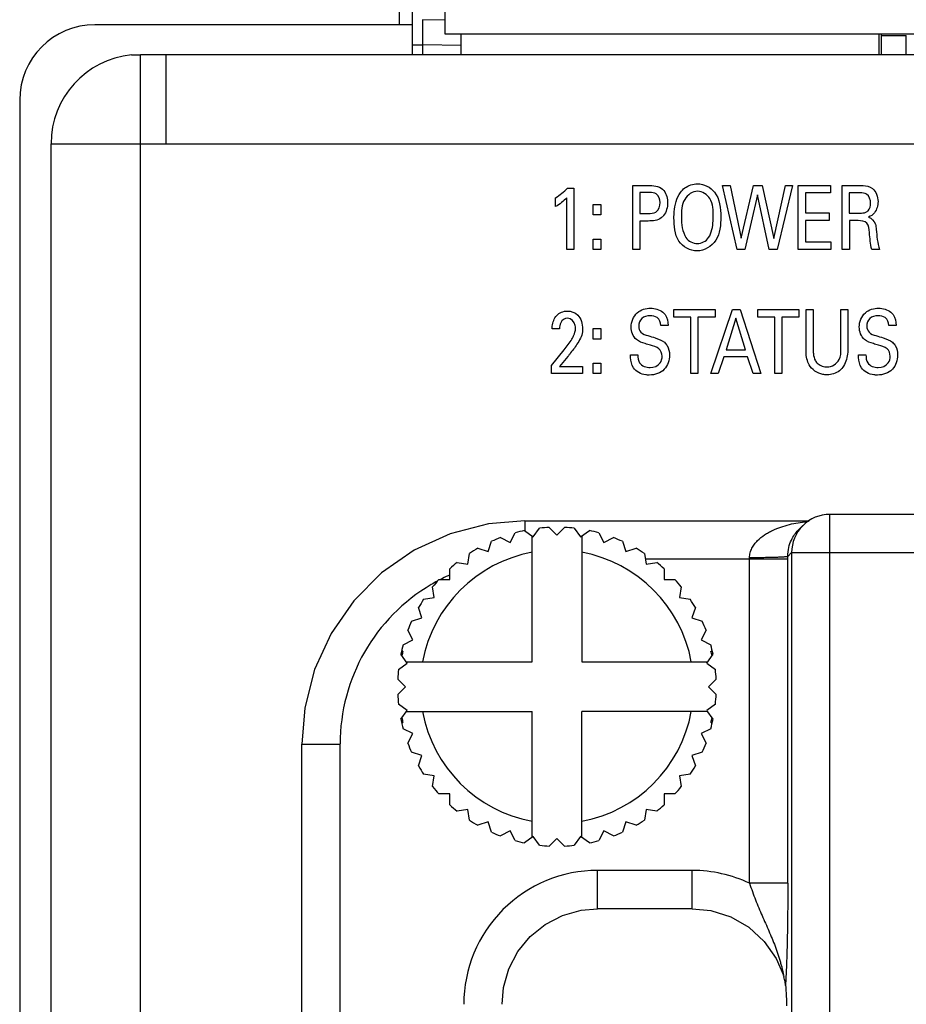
# Model space of a CAD drawing. Header units: inches. Extents: x 0 to 34, y 0 to 22.
# Tile 112 of 145: x 12.117 to 12.812, y 18.979 to 19.751. Entities that reach past the tile are written whole.
import ezdxf

# ---------------------------------------------------------------- set-up
doc = ezdxf.new("R2010")
doc.units = ezdxf.units.IN
doc.header["$LTSCALE"] = 1.87
doc.header["$MEASUREMENT"] = 0
doc.layers.get('0').update_dxf_attribs({"linetype": 'CONTINUOUS'})
doc.layers.add('02___PRT_ALL_AXES', color=7, linetype='CONTINUOUS')
doc.layers.add('ARTWORK', color=7, linetype='CONTINUOUS')

msp = doc.modelspace()

# ---------------------------------------------------------------- linework, layer by layer
at = {"color": 7, "linetype": 'CONTINUOUS'}
for p, q in [((12.42481, 19.74664), (12.42481, 19.85269)), ((12.44999, 19.8474), (12.44999, 19.7394)), ((12.41462, 19.74664), (12.41462, 19.82318)), ((12.42481, 19.74664), (12.17579, 19.74664)), ((12.43254, 19.75057), (12.43248, 19.73089)), ((12.45018, 19.75026), (12.43254, 19.75057)), ((12.44999, 19.7394), (15.27999, 19.7394)), ((12.42481, 19.73089), (12.43248, 19.73089)), ((12.43248, 19.73089), (12.43248, 19.72338)), ((12.46307, 19.73036), (12.43248, 19.73089)), ((12.81175, 19.72338), (12.81193, 19.73806)), ((12.11674, 19.68759), (12.11674, 16.56917)), ((12.75199, 18.21774), (12.75199, 19.36289)), ((13.00316, 19.36289), (12.75199, 19.36289)), ((12.51286, 19.35786), (12.51286, 19.34996)), ((12.51286, 19.35786), (12.73576, 19.35786)), ((12.53199, 19.35267), (12.53799, 19.34667)), ((12.53799, 19.34667), (12.54399, 19.35267)), ((12.72718, 19.3505), (12.73078, 19.3541)), ((12.50126, 19.34085), (12.50512, 19.34841)), ((12.51254, 19.35019), (12.5194, 19.3452)), ((12.51849, 19.24731), (12.51849, 19.34586)), ((12.5194, 19.3452), (12.52439, 19.35207)), ((12.5516, 19.35207), (12.55659, 19.3452)), ((12.55659, 19.3452), (12.56345, 19.35019)), ((12.55749, 19.34586), (12.55749, 19.24731)), ((12.57087, 19.34841), (12.57472, 19.34085)), ((12.48403, 19.33371), (12.48666, 19.34178)), ((12.4937, 19.3447), (12.50126, 19.34085)), ((12.57472, 19.34085), (12.58228, 19.3447)), ((12.58933, 19.34178), (12.59195, 19.33371)), ((12.46813, 19.32397), (12.46946, 19.33235)), ((12.47596, 19.33633), (12.48403, 19.33371)), ((12.59195, 19.33371), (12.60002, 19.33633)), ((12.60653, 19.33235), (12.60786, 19.32397)), ((12.719, 19.32988), (12.72201, 19.33289)), ((12.719, 19.32786), (12.719, 19.32988)), ((12.72201, 19.33289), (12.72201, 18.24774)), ((12.72201, 19.33289), (13.00316, 19.33289)), ((12.45975, 19.3253), (12.46813, 19.32397)), ((12.719, 19.32786), (12.60724, 19.32786)), ((12.60786, 19.32397), (12.61624, 19.3253)), ((12.68902, 19.0738), (12.68902, 19.32887)), ((12.719, 19.0738), (12.719, 19.32786)), ((12.45395, 19.31186), (12.45395, 19.32034)), ((12.62204, 19.32034), (12.62204, 19.31186)), ((12.44546, 19.31186), (12.45395, 19.31186)), ((12.62204, 19.31186), (12.63052, 19.31186)), ((12.44184, 19.29767), (12.44051, 19.30605)), ((12.63548, 19.30605), (12.63415, 19.29767)), ((12.43346, 19.29635), (12.44184, 19.29767)), ((12.63415, 19.29767), (12.64253, 19.29635)), ((12.43209, 19.28177), (12.42947, 19.28984)), ((12.64652, 19.28984), (12.64389, 19.28177)), ((12.42402, 19.27915), (12.43209, 19.28177)), ((12.64389, 19.28177), (12.65196, 19.27915)), ((12.42495, 19.26454), (12.4211, 19.2721)), ((12.65488, 19.2721), (12.65103, 19.26454)), ((12.41739, 19.26069), (12.42495, 19.26454)), ((12.65103, 19.26454), (12.65859, 19.26069)), ((12.4206, 19.2464), (12.41561, 19.25327)), ((12.4172, 19.25581), (12.41617, 19.25581)), ((12.65539, 19.2464), (12.66037, 19.25327)), ((12.65982, 19.25581), (12.65879, 19.25581)), ((12.41374, 19.24142), (12.4206, 19.2464)), ((12.41994, 19.24731), (12.51849, 19.24731)), ((12.55749, 19.24731), (12.65604, 19.24731)), ((12.65539, 19.2464), (12.66225, 19.24142)), ((12.41914, 19.22781), (12.41314, 19.23381)), ((12.66285, 19.23381), (12.65685, 19.22781)), ((12.41314, 19.22181), (12.41914, 19.22781)), ((12.65685, 19.22781), (12.66285, 19.22181)), ((12.4206, 19.20922), (12.41374, 19.21421)), ((12.66225, 19.21421), (12.65539, 19.20922)), ((12.41561, 19.20235), (12.4206, 19.20922)), ((12.41994, 19.20831), (12.51849, 19.20831)), ((12.51849, 19.10976), (12.51849, 19.20831)), ((12.55749, 19.10976), (12.55749, 19.20831)), ((12.65604, 19.20831), (12.55749, 19.20831)), ((12.66037, 19.20235), (12.65539, 19.20922)), ((12.41617, 19.19981), (12.4172, 19.19981)), ((12.65879, 19.19981), (12.65982, 19.19981)), ((12.42495, 19.19108), (12.41739, 19.19493)), ((12.4211, 19.18352), (12.42495, 19.19108)), ((12.65859, 19.19493), (12.65103, 19.19108)), ((12.65103, 19.19108), (12.65488, 19.18352)), ((12.33795, 18.39768), (12.33795, 19.18294)), ((12.33795, 19.18294), (12.36795, 19.18294)), ((12.36795, 18.39768), (12.36795, 19.18294)), ((12.43209, 19.17385), (12.42402, 19.17647)), ((12.65196, 19.17647), (12.64389, 19.17385)), ((12.42947, 19.16578), (12.43209, 19.17385)), ((12.64389, 19.17385), (12.64652, 19.16578)), ((12.44184, 19.15795), (12.43346, 19.15928)), ((12.44051, 19.14957), (12.44184, 19.15795)), ((12.64253, 19.15928), (12.63415, 19.15795)), ((12.63415, 19.15795), (12.63548, 19.14957)), ((12.45395, 19.14377), (12.44546, 19.14377)), ((12.45395, 19.13528), (12.45395, 19.14377)), ((12.62204, 19.14377), (12.62204, 19.13528)), ((12.63052, 19.14377), (12.62204, 19.14377)), ((12.46813, 19.13165), (12.45975, 19.13033)), ((12.46946, 19.12327), (12.46813, 19.13165)), ((12.60786, 19.13165), (12.60653, 19.12327)), ((12.61624, 19.13033), (12.60786, 19.13165)), ((12.48403, 19.12191), (12.47596, 19.11929)), ((12.48666, 19.11384), (12.48403, 19.12191)), ((12.59195, 19.12191), (12.58933, 19.11384)), ((12.60002, 19.11929), (12.59195, 19.12191)), ((12.50126, 19.11477), (12.4937, 19.11092)), ((12.50512, 19.10721), (12.50126, 19.11477)), ((12.57472, 19.11477), (12.57087, 19.10721)), ((12.58228, 19.11092), (12.57472, 19.11477)), ((12.5194, 19.11042), (12.51254, 19.10543)), ((12.52439, 19.10355), (12.5194, 19.11042)), ((12.53799, 19.10896), (12.53199, 19.10296)), ((12.54399, 19.10296), (12.53799, 19.10896)), ((12.55659, 19.11042), (12.5516, 19.10355)), ((12.56345, 19.10543), (12.55659, 19.11042)), ((12.56986, 19.05388), (12.56986, 19.08388)), ((12.64412, 19.08388), (12.56986, 19.08388)), ((12.64412, 19.05388), (12.64412, 19.08388)), ((12.719, 19.07379), (12.68902, 19.07379)), ((12.64412, 19.05388), (12.56986, 19.05388)), ((12.71799, 19.00972), (12.71722, 18.99379)), ((12.71551, 19.00175), (12.71584, 19.00064)), ((12.71559, 19.00156), (12.71551, 19.00175))]:
    msp.add_line(p, q, dxfattribs=at)
at = {"color": 3, "linetype": 'CONTINUOUS'}
for p, q in [((12.46295, 19.72338), (12.46295, 19.7394)), ((12.79059, 19.72338), (12.79059, 19.7394)), ((12.20444, 19.72304), (12.21135, 19.72304)), ((12.21135, 19.72338), (15.26199, 19.72338)), ((12.21135, 16.53372), (12.21135, 19.72304)), ((12.23135, 19.72338), (12.23135, 19.65338)), ((12.14135, 16.60338), (12.14135, 19.65338)), ((12.14135, 19.65338), (15.33199, 19.65338))]:
    msp.add_line(p, q, dxfattribs=at)
at = {"color": 7, "linetype": 'CONTINUOUS'}
for points in [[(12.51286, 19.35786), (12.48423, 19.3555), (12.45419, 19.34773), (12.426, 19.33478), (12.40054, 19.31705), (12.37862, 19.2951), (12.36092, 19.26962), (12.348, 19.24141), (12.34027, 19.21137), (12.33795, 19.18294)], [(12.49493, 18.97894), (12.49609, 18.99211), (12.50026, 19.00672), (12.5073, 19.02021), (12.51693, 19.032), (12.52874, 19.0416), (12.54225, 19.04861), (12.55687, 19.05274), (12.56986, 19.05388)], [(12.64412, 19.05388), (12.65854, 19.05248), (12.67423, 19.04757), (12.68848, 19.03935), (12.70059, 19.02822), (12.70998, 19.01471), (12.71551, 19.00175)]]:
    msp.add_lwpolyline(points, dxfattribs=at)
for centre, radius, start, end in [((12.17579, 19.68759), 0.05906, 90, 180), ((12.75199, 19.33289), 0.03, 89.99833, 135.22058), ((12.53799, 19.22781), 0.125, 92.75125, 96.24875), ((12.53799, 19.22781), 0.125, 83.75125, 87.24875), ((12.75195, 19.33293), 0.02994, 135.22685, 180.07958), ((12.74461, 19.25194), 0.1059, 95.12487, 95.74539), ((12.53799, 19.22781), 0.125, 101.75125, 105.24875), ((12.53799, 19.22781), 0.125, 74.75125, 78.24875), ((12.53799, 19.22781), 0.125, 110.75125, 114.24875), ((12.53799, 19.22781), 0.125, 65.75125, 69.24875), ((12.53799, 19.22781), 0.10716, 100.48488, 169.51512), ((12.53799, 19.22781), 0.125, 119.75125, 123.24875), ((12.53799, 19.22781), 0.10716, 10.48488, 79.51512), ((12.53799, 19.22781), 0.125, 56.75125, 60.24875), ((12.53799, 19.22781), 0.125, 128.75125, 132.24875), ((12.53799, 19.22781), 0.125, 47.75125, 51.24875), ((12.51281, 19.18298), 0.14487, 114.53597, 117.12542), ((12.51284, 19.18291), 0.14494, 113.99601, 114.536), ((12.51283, 19.18298), 0.14488, 120.41541, 180.01368), ((12.51283, 19.18295), 0.1449, 118.28538, 120.40913), ((12.53799, 19.22781), 0.125, 137.75125, 141.24875), ((12.53799, 19.22781), 0.125, 38.75125, 42.24875), ((12.53799, 19.22781), 0.125, 146.75125, 150.24875), ((12.53799, 19.22781), 0.125, 29.75125, 33.24875), ((12.53799, 19.22781), 0.125, 155.75125, 159.24875), ((12.53799, 19.22781), 0.125, 20.75125, 24.24875), ((12.53799, 19.22781), 0.125, 164.75125, 168.24875), ((12.53799, 19.22781), 0.125, 11.75125, 15.24875), ((12.53799, 19.22781), 0.124, 166.9493, 168.67131), ((12.53799, 19.22781), 0.124, 11.32869, 13.0507), ((12.53799, 19.22781), 0.125, 173.75125, 177.24875), ((12.53799, 19.22781), 0.125, 2.75125, 6.24875), ((12.53799, 19.22781), 0.125, 182.75125, 186.24875), ((12.53799, 19.22781), 0.125, 353.75125, 357.24875), ((12.53799, 19.22781), 0.10716, 190.48488, 259.51512), ((12.53799, 19.22781), 0.10716, 280.48488, 349.51512), ((12.53799, 19.22781), 0.125, 191.75125, 195.24875), ((12.53799, 19.22781), 0.124, 191.32869, 193.0507), ((12.53799, 19.22781), 0.125, 344.75125, 348.24875), ((12.53799, 19.22781), 0.124, 346.9493, 348.67131), ((12.53799, 19.22781), 0.125, 200.75125, 204.24875), ((12.53799, 19.22781), 0.125, 335.75125, 339.24875), ((12.53799, 19.22781), 0.125, 209.75125, 213.24875), ((12.53799, 19.22781), 0.125, 326.75125, 330.24875), ((12.53799, 19.22781), 0.125, 218.75125, 222.24875), ((12.53799, 19.22781), 0.125, 317.75125, 321.24875), ((12.53799, 19.22781), 0.125, 227.75125, 231.24875), ((12.53799, 19.22781), 0.125, 308.75125, 312.24875), ((12.53799, 19.22781), 0.125, 236.75125, 240.24875), ((12.53799, 19.22781), 0.125, 299.75125, 303.24875), ((12.53799, 19.22781), 0.125, 245.75125, 249.24875), ((12.53799, 19.22781), 0.125, 290.75125, 294.24875), ((12.53799, 19.22781), 0.125, 254.75125, 258.24875), ((12.53799, 19.22781), 0.125, 281.75125, 285.24875), ((12.53799, 19.22781), 0.125, 263.75125, 267.24875), ((12.53799, 19.22781), 0.125, 272.75125, 276.24875), ((12.56984, 18.97897), 0.10491, 89.9861, 180.0139), ((12.64412, 18.97881), 0.10506, 64.69731, 89.99772)]:
    msp.add_arc(centre, radius, start, end, dxfattribs=at)
at = {"color": 3, "linetype": 'CONTINUOUS'}
msp.add_arc((12.21135, 19.65338), 0.07, 95.66895, 180, dxfattribs=at)
at = {"color": 7, "linetype": 'CONTINUOUS'}
for points, knots in [([(12.68902, 19.32887), (12.68902, 19.32952), (12.6891, 19.33083), (12.68946, 19.33275), (12.69005, 19.33459), (12.69107, 19.33692), (12.69274, 19.33957), (12.69597, 19.34326), (12.69979, 19.34626), (12.70388, 19.34873), (12.70808, 19.35088), (12.71353, 19.35307), (12.72025, 19.35504), (12.72709, 19.35646), (12.7317, 19.35708), (12.73401, 19.35731)], [0, 0, 0, 0, 0.034086, 0.068072, 0.101708, 0.134967, 0.200346, 0.264489, 0.389985, 0.451947, 0.513529, 0.635868, 0.757557, 0.878873, 1, 1, 1, 1]), ([(12.719, 19.32988), (12.719, 19.33228), (12.71949, 19.33672), (12.72149, 19.34254), (12.7241, 19.34705), (12.72615, 19.34947), (12.72718, 19.3505)], [0, 0, 0, 0, 0.316636, 0.584145, 0.807073, 1, 1, 1, 1]), ([(12.719, 19.32988), (12.71899, 19.32987), (12.71897, 19.32985), (12.71889, 19.32981), (12.71874, 19.32977), (12.71852, 19.32973), (12.71823, 19.32968), (12.71787, 19.32963), (12.71745, 19.32959), (12.71696, 19.32954), (12.71618, 19.32948), (12.71505, 19.3294), (12.71352, 19.32932), (12.71176, 19.32924), (12.7098, 19.32917), (12.70764, 19.3291), (12.70531, 19.32905), (12.70283, 19.32899), (12.69929, 19.32894), (12.69467, 19.32889), (12.69093, 19.32887), (12.68902, 19.32887)], [0, 0, 0, 0, 0.001381, 0.003262, 0.008631, 0.016204, 0.025992, 0.03799, 0.052184, 0.068555, 0.087068, 0.130317, 0.181527, 0.240276, 0.306018, 0.378107, 0.455895, 0.53869, 0.625745, 0.809551, 1, 1, 1, 1]), ([(12.68902, 19.07379), (12.68974, 19.0716), (12.69123, 19.06725), (12.69366, 19.06085), (12.69621, 19.05459), (12.69885, 19.04846), (12.70152, 19.04242), (12.70415, 19.03644), (12.70668, 19.03047), (12.70827, 19.02646), (12.70903, 19.02445)], [0, 0, 0, 0, 0.130016, 0.258737, 0.385671, 0.510866, 0.634611, 0.757239, 0.879009, 1, 1, 1, 1]), ([(12.719, 19.0738), (12.719, 19.06784), (12.71896, 19.05623), (12.71875, 19.03944), (12.71844, 19.02404), (12.71815, 19.01429), (12.71799, 19.00972)], [0, 0, 0, 0, 0.278786, 0.543642, 0.785573, 1, 1, 1, 1]), ([(12.70903, 19.02445), (12.70942, 19.02342), (12.71018, 19.02136), (12.71108, 19.01877), (12.71177, 19.0167), (12.71226, 19.01515), (12.71274, 19.01359), (12.71319, 19.01205), (12.71362, 19.01051), (12.71402, 19.00898), (12.71434, 19.00771), (12.71458, 19.00671), (12.71475, 19.00598), (12.71492, 19.00525), (12.71507, 19.00455), (12.71519, 19.00397), (12.71528, 19.00353), (12.71534, 19.00321), (12.7154, 19.0029), (12.71545, 19.00261), (12.7155, 19.00234), (12.71554, 19.0021), (12.71557, 19.00192), (12.71558, 19.00179), (12.71559, 19.00172), (12.7156, 19.00166), (12.7156, 19.00161), (12.7156, 19.00158), (12.71559, 19.00156), (12.71559, 19.00156)], [0, 0, 0, 0, 0.138365, 0.276118, 0.344699, 0.413023, 0.481029, 0.548634, 0.615724, 0.682118, 0.747524, 0.779724, 0.811465, 0.842633, 0.87304, 0.902392, 0.916563, 0.930272, 0.943401, 0.955832, 0.967395, 0.977761, 0.986573, 0.990285, 0.99347, 0.996079, 0.99806, 0.999372, 1, 1, 1, 1]), ([(12.71722, 18.99379), (12.71718, 18.99418), (12.71707, 18.99509), (12.7168, 18.99664), (12.71639, 18.99854), (12.71604, 18.99991), (12.71584, 19.00063)], [0, 0, 0, 0, 0.167256, 0.394263, 0.675848, 1, 1, 1, 1]), ([(12.71722, 18.99379), (12.7174, 18.99186), (12.71782, 18.98655), (12.71799, 18.98123), (12.71799, 18.97786)], [0, 0, 0, 0, 0.36558, 1, 1, 1, 1])]:
    msp.add_open_spline(points, degree=3, knots=knots, dxfattribs=at)
at = {"layer": '02___PRT_ALL_AXES', "color": 7, "linetype": 'CONTINUOUS'}
for p, q in [((12.42481, 19.72338), (12.42481, 19.74664)), ((12.7922, 19.7394), (12.7922, 19.72338)), ((12.7922, 19.73806), (12.81193, 19.73806))]:
    msp.add_line(p, q, dxfattribs=at)
at = {"layer": 'ARTWORK', "color": 40, "linetype": 'CONTINUOUS'}
for p, q in [((12.5462, 19.61859), (12.55114, 19.61859)), ((12.55114, 19.61859), (12.55114, 19.57048)), ((12.59743, 19.57048), (12.59743, 19.62068)), ((12.59743, 19.62068), (12.61087, 19.62068)), ((12.60298, 19.61504), (12.60298, 19.59864)), ((12.61076, 19.61504), (12.60298, 19.61504)), ((12.67931, 19.57048), (12.66793, 19.62068)), ((12.66793, 19.62068), (12.67387, 19.62068)), ((12.67387, 19.62068), (12.68253, 19.57938)), ((12.68253, 19.57938), (12.69208, 19.62068)), ((12.69208, 19.62068), (12.69896, 19.62068)), ((12.69896, 19.62068), (12.70802, 19.57904)), ((12.70802, 19.57904), (12.71713, 19.62068)), ((12.72256, 19.62068), (12.71068, 19.57048)), ((12.71713, 19.62068), (12.72256, 19.62068)), ((12.72726, 19.57048), (12.72726, 19.62068)), ((12.72726, 19.62068), (12.75241, 19.62068)), ((12.75241, 19.62068), (12.75241, 19.61476)), ((12.76176, 19.57048), (12.76176, 19.62068)), ((12.76176, 19.62068), (12.77609, 19.62068)), ((12.53688, 19.60406), (12.53688, 19.61101)), ((12.54581, 19.57048), (12.54581, 19.61101)), ((12.69525, 19.61337), (12.68531, 19.57048)), ((12.70452, 19.57048), (12.69525, 19.61337)), ((12.73281, 19.61476), (12.73281, 19.59912)), ((12.75241, 19.61476), (12.73281, 19.61476)), ((12.76715, 19.61483), (12.76715, 19.59905)), ((12.77592, 19.61483), (12.76715, 19.61483)), ((12.56627, 19.59752), (12.56627, 19.60573)), ((12.56627, 19.60573), (12.57243, 19.60573)), ((12.57243, 19.60573), (12.57243, 19.59752)), ((12.57243, 19.59752), (12.56627, 19.59752)), ((12.60298, 19.59864), (12.60959, 19.59864)), ((12.60298, 19.59279), (12.60298, 19.57048)), ((12.60948, 19.59279), (12.60298, 19.59279)), ((12.73281, 19.59912), (12.75147, 19.59912)), ((12.73281, 19.59328), (12.73281, 19.5766)), ((12.75147, 19.59328), (12.73281, 19.59328)), ((12.75147, 19.59912), (12.75147, 19.59328)), ((12.76715, 19.59905), (12.77592, 19.59905)), ((12.76726, 19.59314), (12.76726, 19.57048)), ((12.77425, 19.59314), (12.76726, 19.59314)), ((12.56627, 19.57048), (12.56627, 19.57868)), ((12.56627, 19.57868), (12.57243, 19.57868)), ((12.57243, 19.57868), (12.57243, 19.57048)), ((12.73281, 19.5766), (12.75286, 19.5766)), ((12.75286, 19.5766), (12.75286, 19.57048)), ((12.55114, 19.57048), (12.54581, 19.57048)), ((12.57243, 19.57048), (12.56627, 19.57048)), ((12.60298, 19.57048), (12.59743, 19.57048)), ((12.68531, 19.57048), (12.67931, 19.57048)), ((12.71068, 19.57048), (12.70452, 19.57048)), ((12.75286, 19.57048), (12.72726, 19.57048)), ((12.76726, 19.57048), (12.76176, 19.57048)), ((12.7908, 19.57048), (12.78486, 19.57048)), ((12.62966, 19.51754), (12.62966, 19.52345)), ((12.62966, 19.52345), (12.66202, 19.52345)), ((12.65877, 19.47326), (12.67565, 19.52345)), ((12.66202, 19.52345), (12.66202, 19.51754)), ((12.67565, 19.52345), (12.68159, 19.52345)), ((12.68159, 19.52345), (12.6978, 19.47326)), ((12.69538, 19.51754), (12.69538, 19.52345)), ((12.69538, 19.52345), (12.72775, 19.52345)), ((12.72775, 19.52345), (12.72775, 19.51754)), ((12.73331, 19.49287), (12.73331, 19.52345)), ((12.73331, 19.52345), (12.73887, 19.52345)), ((12.73887, 19.52345), (12.73887, 19.49238)), ((12.76064, 19.49266), (12.76064, 19.52345)), ((12.76064, 19.52345), (12.76602, 19.52345)), ((12.76602, 19.52345), (12.76602, 19.49251)), ((12.64309, 19.51754), (12.62966, 19.51754)), ((12.64309, 19.47326), (12.64309, 19.51754)), ((12.64859, 19.51754), (12.64859, 19.47326)), ((12.66202, 19.51754), (12.64859, 19.51754)), ((12.67837, 19.51657), (12.6706, 19.49196)), ((12.68575, 19.49196), (12.67837, 19.51657)), ((12.70881, 19.51754), (12.69538, 19.51754)), ((12.70881, 19.47326), (12.70881, 19.51754)), ((12.71431, 19.51754), (12.71431, 19.47326)), ((12.72775, 19.51754), (12.71431, 19.51754)), ((12.5401, 19.50823), (12.53426, 19.50823)), ((12.56627, 19.5003), (12.56627, 19.50851)), ((12.56627, 19.50851), (12.57243, 19.50851)), ((12.57243, 19.50851), (12.57243, 19.5003)), ((12.62519, 19.51093), (12.61942, 19.51093)), ((12.80402, 19.51093), (12.79825, 19.51093)), ((12.57243, 19.5003), (12.56627, 19.5003)), ((12.53371, 19.47959), (12.54376, 19.49196)), ((12.6706, 19.49196), (12.68575, 19.49196)), ((12.54659, 19.48675), (12.53987, 19.47875)), ((12.59565, 19.48793), (12.60143, 19.48793)), ((12.66882, 19.48633), (12.66449, 19.47326)), ((12.68742, 19.48633), (12.66882, 19.48633)), ((12.69175, 19.47326), (12.68742, 19.48633)), ((12.77449, 19.48793), (12.78026, 19.48793)), ((12.53371, 19.47326), (12.53371, 19.47959)), ((12.53987, 19.47875), (12.55814, 19.47875)), ((12.55814, 19.47875), (12.55814, 19.47326)), ((12.56627, 19.47326), (12.56627, 19.48146)), ((12.56627, 19.48146), (12.57243, 19.48146)), ((12.57243, 19.48146), (12.57243, 19.47326)), ((12.55814, 19.47326), (12.53371, 19.47326)), ((12.57243, 19.47326), (12.56627, 19.47326)), ((12.64859, 19.47326), (12.64309, 19.47326)), ((12.66449, 19.47326), (12.65877, 19.47326)), ((12.6978, 19.47326), (12.69175, 19.47326)), ((12.71431, 19.47326), (12.70881, 19.47326))]:
    msp.add_line(p, q, dxfattribs=at)
for points in [[(12.53688, 19.61101), (12.54023, 19.6132), (12.54345, 19.61567), (12.5462, 19.61859)], [(12.61087, 19.62068), (12.61476, 19.62068), (12.6195, 19.61977), (12.62181, 19.61664)], [(12.62181, 19.61664), (12.62389, 19.61397), (12.62475, 19.6103), (12.62475, 19.60691)], [(12.78531, 19.61831), (12.78822, 19.61601), (12.78975, 19.6118), (12.78975, 19.60809)], [(12.54581, 19.61101), (12.54321, 19.60828), (12.54013, 19.60597), (12.53688, 19.60406)], [(12.78975, 19.60809), (12.78975, 19.60498), (12.78886, 19.60162), (12.78692, 19.59919)], [(12.62475, 19.60691), (12.62475, 19.60348), (12.62373, 19.59979), (12.62159, 19.59711)], [(12.6356, 19.59565), (12.6356, 19.59023), (12.63622, 19.58435), (12.63915, 19.57979)], [(12.78692, 19.59919), (12.78572, 19.5977), (12.78401, 19.59654), (12.7822, 19.59592)], [(12.78831, 19.58626), (12.7888, 19.58096), (12.78937, 19.57561), (12.7908, 19.57048)], [(12.63915, 19.57979), (12.64095, 19.57699), (12.6447, 19.57521), (12.64803, 19.57521)], [(12.64803, 19.57521), (12.65137, 19.57521), (12.65506, 19.57703), (12.65692, 19.57979)], [(12.78486, 19.57048), (12.78371, 19.5748), (12.78348, 19.57932), (12.78303, 19.58376)], [(12.53782, 19.51879), (12.53987, 19.52099), (12.54314, 19.52227), (12.54615, 19.52227)], [(12.62275, 19.51949), (12.6245, 19.51709), (12.62504, 19.51389), (12.62519, 19.51093)], [(12.80158, 19.51949), (12.80332, 19.51708), (12.80386, 19.51389), (12.80402, 19.51093)], [(12.60037, 19.49989), (12.59765, 19.5022), (12.59621, 19.50618), (12.59621, 19.50975)], [(12.7792, 19.49989), (12.77648, 19.5022), (12.77503, 19.50618), (12.77503, 19.50975)], [(12.54376, 19.49196), (12.54591, 19.49459), (12.54797, 19.49731), (12.5497, 19.50023)]]:
    msp.add_open_spline(points, degree=3, dxfattribs=at)
for points, knots in [([(12.61887, 19.60719), (12.61887, 19.60968), (12.61729, 19.61488), (12.6125, 19.61504), (12.61076, 19.61504)], [0, 0, 0, 0, 0.588904, 1, 1, 1, 1]), ([(12.62976, 19.59523), (12.62976, 19.5968), (12.63002, 19.60368), (12.63173, 19.61094), (12.63493, 19.61525)], [0, 0, 0, 0, 0.226066, 1, 1, 1, 1]), ([(12.63493, 19.61525), (12.63588, 19.61653), (12.63942, 19.62031), (12.64478, 19.62199), (12.64831, 19.62199)], [0, 0, 0, 0, 0.310804, 1, 1, 1, 1]), ([(12.64837, 19.61615), (12.64435, 19.61615), (12.63557, 19.60986), (12.6356, 19.60043), (12.6356, 19.59565)], [0, 0, 0, 0, 0.456303, 1, 1, 1, 1]), ([(12.64831, 19.62199), (12.65323, 19.62199), (12.66532, 19.61566), (12.66641, 19.60272), (12.66641, 19.59606)], [0, 0, 0, 0, 0.425148, 1, 1, 1, 1]), ([(12.66053, 19.59613), (12.66053, 19.60097), (12.66067, 19.61028), (12.65207, 19.61615), (12.64837, 19.61615)], [0, 0, 0, 0, 0.566642, 1, 1, 1, 1]), ([(12.77609, 19.62068), (12.77672, 19.62068), (12.77989, 19.62065), (12.78331, 19.61992), (12.78531, 19.61831)], [0, 0, 0, 0, 0.197684, 1, 1, 1, 1]), ([(12.60959, 19.59864), (12.61164, 19.59864), (12.61696, 19.59884), (12.61887, 19.60451), (12.61887, 19.60719)], [0, 0, 0, 0, 0.43245, 1, 1, 1, 1]), ([(12.78392, 19.6067), (12.78392, 19.60929), (12.78226, 19.61444), (12.77757, 19.61483), (12.77592, 19.61483)], [0, 0, 0, 0, 0.612098, 1, 1, 1, 1]), ([(12.77592, 19.59905), (12.77621, 19.59905), (12.778, 19.5991), (12.77998, 19.59927), (12.7812, 19.60017)], [0, 0, 0, 0, 0.161104, 1, 1, 1, 1]), ([(12.7812, 19.60017), (12.78147, 19.60036), (12.78326, 19.60198), (12.78392, 19.60464), (12.78392, 19.6067)], [0, 0, 0, 0, 0.139856, 1, 1, 1, 1]), ([(12.62159, 19.59711), (12.62106, 19.59645), (12.61799, 19.59322), (12.61303, 19.59279), (12.60948, 19.59279)], [0, 0, 0, 0, 0.191087, 1, 1, 1, 1]), ([(12.64786, 19.5693), (12.64247, 19.5693), (12.63037, 19.57637), (12.62976, 19.58905), (12.62976, 19.59523)], [0, 0, 0, 0, 0.46588, 1, 1, 1, 1]), ([(12.66641, 19.59606), (12.66641, 19.5898), (12.66575, 19.57692), (12.65348, 19.5693), (12.64786, 19.5693)], [0, 0, 0, 0, 0.527295, 1, 1, 1, 1]), ([(12.65692, 19.57979), (12.65938, 19.58356), (12.66034, 19.58947), (12.66053, 19.59504), (12.66053, 19.59613)], [0, 0, 0, 0, 0.804389, 1, 1, 1, 1]), ([(12.78303, 19.58376), (12.7828, 19.58633), (12.78248, 19.59229), (12.77657, 19.59314), (12.77425, 19.59314)], [0, 0, 0, 0, 0.526643, 1, 1, 1, 1]), ([(12.7822, 19.59592), (12.78469, 19.59511), (12.78789, 19.59157), (12.78819, 19.5876), (12.78831, 19.58626)], [0, 0, 0, 0, 0.66201, 1, 1, 1, 1]), ([(12.54615, 19.52227), (12.54906, 19.52227), (12.55632, 19.5197), (12.55803, 19.51206), (12.55803, 19.50823)], [0, 0, 0, 0, 0.431811, 1, 1, 1, 1]), ([(12.59621, 19.50975), (12.59621, 19.51381), (12.59945, 19.52222), (12.6078, 19.52442), (12.61148, 19.52442)], [0, 0, 0, 0, 0.524075, 1, 1, 1, 1]), ([(12.61148, 19.52442), (12.61229, 19.52442), (12.61642, 19.5242), (12.62077, 19.52218), (12.62275, 19.51949)], [0, 0, 0, 0, 0.195209, 1, 1, 1, 1]), ([(12.77503, 19.50975), (12.77503, 19.51381), (12.77828, 19.52222), (12.78663, 19.52442), (12.79031, 19.52442)], [0, 0, 0, 0, 0.524066, 1, 1, 1, 1]), ([(12.79031, 19.52442), (12.79112, 19.52442), (12.79525, 19.5242), (12.79959, 19.52218), (12.80158, 19.51949)], [0, 0, 0, 0, 0.195148, 1, 1, 1, 1]), ([(12.53426, 19.50823), (12.53428, 19.50894), (12.53441, 19.51267), (12.53576, 19.51656), (12.53782, 19.51879)], [0, 0, 0, 0, 0.190394, 1, 1, 1, 1]), ([(12.54637, 19.51664), (12.54421, 19.51664), (12.54021, 19.51388), (12.5401, 19.50988), (12.5401, 19.50823)], [0, 0, 0, 0, 0.567349, 1, 1, 1, 1]), ([(12.55253, 19.50878), (12.55253, 19.50953), (12.55243, 19.51296), (12.54911, 19.51664), (12.54637, 19.51664)], [0, 0, 0, 0, 0.213682, 1, 1, 1, 1]), ([(12.61098, 19.51858), (12.60869, 19.51858), (12.60376, 19.51743), (12.60209, 19.51258), (12.60209, 19.51045)], [0, 0, 0, 0, 0.518244, 1, 1, 1, 1]), ([(12.61942, 19.51093), (12.61932, 19.5132), (12.61756, 19.5179), (12.61291, 19.51858), (12.61098, 19.51858)], [0, 0, 0, 0, 0.540021, 1, 1, 1, 1]), ([(12.7898, 19.51858), (12.78751, 19.51858), (12.78258, 19.51743), (12.78092, 19.51258), (12.78092, 19.51045)], [0, 0, 0, 0, 0.518371, 1, 1, 1, 1]), ([(12.79825, 19.51093), (12.79815, 19.5132), (12.79639, 19.5179), (12.79173, 19.51858), (12.7898, 19.51858)], [0, 0, 0, 0, 0.540021, 1, 1, 1, 1]), ([(12.5497, 19.50023), (12.55019, 19.50108), (12.55166, 19.50371), (12.55253, 19.50674), (12.55253, 19.50878)], [0, 0, 0, 0, 0.323317, 1, 1, 1, 1]), ([(12.55803, 19.50823), (12.55803, 19.50748), (12.55797, 19.50315), (12.55559, 19.49921), (12.55369, 19.4962)], [0, 0, 0, 0, 0.173783, 1, 1, 1, 1]), ([(12.60209, 19.51045), (12.60209, 19.50873), (12.60341, 19.50465), (12.60739, 19.50359), (12.60932, 19.50301)], [0, 0, 0, 0, 0.460871, 1, 1, 1, 1]), ([(12.78092, 19.51045), (12.78092, 19.50873), (12.78223, 19.50465), (12.78622, 19.50359), (12.78814, 19.50301)], [0, 0, 0, 0, 0.460843, 1, 1, 1, 1]), ([(12.61126, 19.49544), (12.60993, 19.49585), (12.60621, 19.49701), (12.60231, 19.49825), (12.60037, 19.49989)], [0, 0, 0, 0, 0.354428, 1, 1, 1, 1]), ([(12.60932, 19.50301), (12.61123, 19.5024), (12.61563, 19.50101), (12.62021, 19.49944), (12.62225, 19.49773)], [0, 0, 0, 0, 0.429256, 1, 1, 1, 1]), ([(12.79008, 19.49544), (12.78875, 19.49585), (12.78504, 19.49701), (12.78113, 19.49825), (12.7792, 19.49989)], [0, 0, 0, 0, 0.354366, 1, 1, 1, 1]), ([(12.78814, 19.50301), (12.79005, 19.5024), (12.79446, 19.50101), (12.79903, 19.49944), (12.80108, 19.49773)], [0, 0, 0, 0, 0.429293, 1, 1, 1, 1]), ([(12.55369, 19.4962), (12.55199, 19.49352), (12.54947, 19.49047), (12.54707, 19.48735), (12.54659, 19.48675)], [0, 0, 0, 0, 0.804898, 1, 1, 1, 1]), ([(12.62047, 19.48695), (12.62047, 19.48903), (12.61839, 19.49388), (12.61357, 19.49472), (12.61126, 19.49544)], [0, 0, 0, 0, 0.461453, 1, 1, 1, 1]), ([(12.62225, 19.49773), (12.62312, 19.49702), (12.62556, 19.49415), (12.62625, 19.49027), (12.62625, 19.48772)], [0, 0, 0, 0, 0.305647, 1, 1, 1, 1]), ([(12.73565, 19.48021), (12.73532, 19.48081), (12.73345, 19.48473), (12.73331, 19.48924), (12.73331, 19.49287)], [0, 0, 0, 0, 0.158797, 1, 1, 1, 1]), ([(12.73887, 19.49238), (12.73887, 19.49122), (12.73897, 19.48815), (12.73968, 19.48502), (12.74064, 19.48334)], [0, 0, 0, 0, 0.374351, 1, 1, 1, 1]), ([(12.74981, 19.47841), (12.7535, 19.47841), (12.76064, 19.48278), (12.76064, 19.48979), (12.76064, 19.49266)], [0, 0, 0, 0, 0.563687, 1, 1, 1, 1]), ([(12.76602, 19.49251), (12.76602, 19.49167), (12.76596, 19.48708), (12.76478, 19.48233), (12.76275, 19.47917)], [0, 0, 0, 0, 0.182896, 1, 1, 1, 1]), ([(12.7993, 19.48695), (12.7993, 19.48903), (12.79722, 19.49388), (12.7924, 19.49472), (12.79008, 19.49544)], [0, 0, 0, 0, 0.461443, 1, 1, 1, 1]), ([(12.80108, 19.49773), (12.80194, 19.49702), (12.80438, 19.49415), (12.80508, 19.49027), (12.80508, 19.48772)], [0, 0, 0, 0, 0.305676, 1, 1, 1, 1]), ([(12.59799, 19.47778), (12.59652, 19.48015), (12.59568, 19.48376), (12.59565, 19.48723), (12.59565, 19.48793)], [0, 0, 0, 0, 0.799823, 1, 1, 1, 1]), ([(12.60143, 19.48793), (12.6015, 19.48579), (12.60193, 19.48006), (12.60809, 19.47799), (12.61109, 19.47799)], [0, 0, 0, 0, 0.41619, 1, 1, 1, 1]), ([(12.62625, 19.48772), (12.62625, 19.48376), (12.6236, 19.47486), (12.61462, 19.47208), (12.61042, 19.47208)], [0, 0, 0, 0, 0.485296, 1, 1, 1, 1]), ([(12.61109, 19.47799), (12.61395, 19.47799), (12.61934, 19.48001), (12.62047, 19.48507), (12.62047, 19.48695)], [0, 0, 0, 0, 0.603241, 1, 1, 1, 1]), ([(12.77681, 19.47778), (12.77535, 19.48015), (12.77451, 19.48376), (12.77449, 19.48723), (12.77449, 19.48793)], [0, 0, 0, 0, 0.799795, 1, 1, 1, 1]), ([(12.78026, 19.48793), (12.78032, 19.48579), (12.78075, 19.48006), (12.78691, 19.47799), (12.78992, 19.47799)], [0, 0, 0, 0, 0.416104, 1, 1, 1, 1]), ([(12.80508, 19.48772), (12.80508, 19.48376), (12.80243, 19.47486), (12.79345, 19.47208), (12.78925, 19.47208)], [0, 0, 0, 0, 0.485296, 1, 1, 1, 1]), ([(12.78992, 19.47799), (12.79278, 19.47799), (12.79817, 19.48001), (12.7993, 19.48507), (12.7993, 19.48695)], [0, 0, 0, 0, 0.603241, 1, 1, 1, 1]), ([(12.61042, 19.47208), (12.60949, 19.47208), (12.60491, 19.47231), (12.59995, 19.47463), (12.59799, 19.47778)], [0, 0, 0, 0, 0.200641, 1, 1, 1, 1]), ([(12.74981, 19.47222), (12.74871, 19.47222), (12.74319, 19.47268), (12.73781, 19.47634), (12.73565, 19.48021)], [0, 0, 0, 0, 0.198413, 1, 1, 1, 1]), ([(12.74064, 19.48334), (12.74121, 19.4824), (12.74347, 19.47953), (12.74732, 19.47841), (12.74981, 19.47841)], [0, 0, 0, 0, 0.305744, 1, 1, 1, 1]), ([(12.76275, 19.47917), (12.76186, 19.47778), (12.75852, 19.47388), (12.7532, 19.47222), (12.74981, 19.47222)], [0, 0, 0, 0, 0.326357, 1, 1, 1, 1]), ([(12.78925, 19.47208), (12.78832, 19.47208), (12.78373, 19.47231), (12.77877, 19.47463), (12.77681, 19.47778)], [0, 0, 0, 0, 0.200641, 1, 1, 1, 1])]:
    msp.add_open_spline(points, degree=3, knots=knots, dxfattribs=at)

doc.saveas('drawing.dxf')
